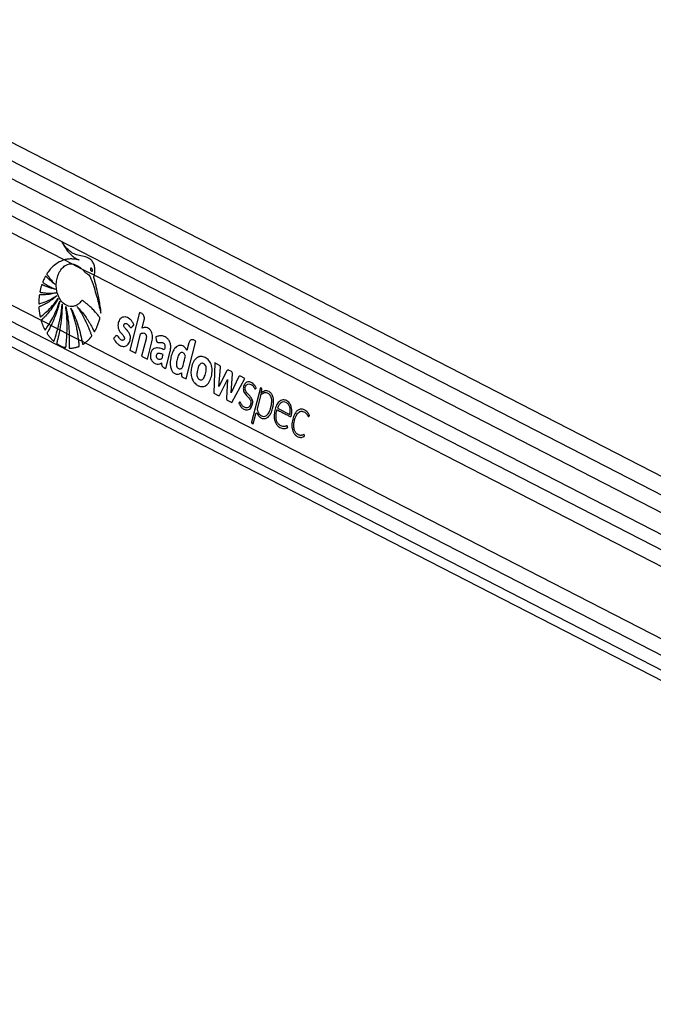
# Model space of a CAD drawing. Header units: millimetres. Extents: x 1508 to 17407, y 899 to 16320.
# Tile 48 of 60: x 12461 to 12916, y 6486 to 7193. Entities that reach past the tile are written whole.
import ezdxf

# ---------------------------------------------------------------- set-up
doc = ezdxf.new("R2010")
doc.units = ezdxf.units.MM
doc.header["$LTSCALE"] = 2

msp = doc.modelspace()

# ---------------------------------------------------------------- linework, layer by layer
at = {"color": 7, "linetype": 'Continuous', "lineweight": 25}
for p, q in [((13484.97, 6575.74), (12283.97, 7192.94)), ((13460.55, 6562.18), (12269.92, 7174.06)), ((12254.88, 7061.29), (13299.99, 6524.2)), ((12493.45, 7020.53), (12499.11, 7017.61)), ((12499.11, 7017.61), (12505.81, 7014.17)), ((12505.81, 7014.17), (12514.95, 7009.47)), ((12514.95, 7009.47), (13246.35, 6633.6)), ((12547.48, 6982.82), (12540.51, 6955.71)), ((12549.23, 6981.92), (12547.48, 6982.82)), ((12549.2, 6971.37), (12550.74, 6977.36)), ((12476.81, 6977.13), (12482.41, 6974.25)), ((12482.41, 6974.25), (12483.92, 6973.47)), ((12483.92, 6973.47), (12488.73, 6971)), ((12488.73, 6971), (12490.09, 6970.3)), ((12490.09, 6970.3), (12495.32, 6967.62)), ((12495.32, 6967.62), (12496.9, 6966.8)), ((12496.9, 6966.8), (12503.66, 6963.33)), ((12503.66, 6963.33), (12506.13, 6962.06)), ((12544.63, 6953.6), (12548.2, 6967.5)), ((12552.06, 6963.79), (12548.88, 6951.41)), ((12559.13, 6965.14), (12559.41, 6962.93)), ((12506.13, 6962.06), (12508.28, 6960.95)), ((12508.28, 6960.95), (13234.41, 6587.79)), ((12553, 6949.29), (12556.18, 6961.68)), ((12580.82, 6935), (12587.78, 6962.1)), ((12582.81, 6960.89), (12581.39, 6955.38)), ((12587.78, 6962.1), (12586.02, 6963.01)), ((12540.51, 6955.71), (12544.63, 6953.6)), ((12548.88, 6951.41), (12553, 6949.29)), ((12566.24, 6942.49), (12569.37, 6954.66)), ((12601.41, 6946.47), (12600.68, 6924.79)), ((12604.7, 6944.78), (12601.41, 6946.47)), ((12604.29, 6929.66), (12605.58, 6943.18)), ((12577.57, 6939.45), (12577.51, 6937.81)), ((12578.27, 6936.31), (12580.82, 6935)), ((12609.96, 6940.79), (12604.29, 6929.66)), ((12613.3, 6940.38), (12611.33, 6941.39)), ((12613.25, 6925.01), (12614.08, 6938.65)), ((12618.43, 6936.33), (12613.25, 6925.01)), ((12613.72, 6918.09), (12622.91, 6935.42)), ((12622.91, 6935.42), (12619.84, 6937)), ((12604.99, 6923.68), (12610.61, 6934.72)), ((12610.61, 6934.72), (12609.88, 6921.17)), ((12634.22, 6928.74), (12627.87, 6904.01)), ((12634.82, 6928.43), (12634.22, 6928.74)), ((12600.68, 6924.79), (12603.87, 6923.15)), ((12634.11, 6922.88), (12631.72, 6913.57)), ((12634.57, 6924.73), (12634.59, 6924.74)), ((12634.59, 6924.74), (12635.22, 6927.22)), ((12610.37, 6919.81), (12613.72, 6918.09)), ((12646.41, 6914.01), (12655.16, 6909.51)), ((12628.94, 6902.78), (12630.81, 6910.05)), ((12628.13, 6903.2), (12628.94, 6902.78))]:
    msp.add_line(p, q, dxfattribs=at)
at = {"color": 8, "linetype": 'Continuous', "lineweight": 25}
for p, q in [((12272.12, 7185.84), (13472.63, 6568.89)), ((12274.67, 7156.08), (13446.02, 6554.11)), ((12275.15, 7144.73), (13262.08, 6637.54)), ((12275.15, 7132.71), (12493.45, 7020.53)), ((12270.96, 7082.91), (12476.81, 6977.13)), ((12266.37, 7073.54), (13244.81, 6570.71)), ((12260.48, 7065.98), (13354.95, 6503.52))]:
    msp.add_line(p, q, dxfattribs=at)
at = {"color": 7, "linetype": 'Continuous', "lineweight": 25, "flags": 128}
msp.add_lwpolyline([(12630.81, 6910.05), (12630.89, 6910.25), (12631, 6910.41), (12631.13, 6910.52), (12631.29, 6910.58), (12631.44, 6910.58), (12631.6, 6910.51), (12631.73, 6910.39), (12631.84, 6910.23)], dxfattribs=at)
at = {"color": 7, "linetype": 'Continuous', "lineweight": 25}
for centre, radius, start, end in [((12591.54, 6945.98), 5.16, 100.32819, 105.02198), ((12595.4, 6939.12), 11.03, 198.5437, 202.31578), ((12610.93, 6940.45), 1.03, 66.62374, 160.49723), ((12612.29, 6938.88), 1.8, 352.59082, 55.98866), ((12619.44, 6936.03), 1.05, 67.26416, 163.50224), ((12634.19, 6927.55), 1.08, 342.05266, 54.49091), ((12635.54, 6922.55), 1.46, 133.48269, 167.05549), ((12637.89, 6921.48), 5.1, 53.8177, 61.46753), ((12628.55, 6903.78), 0.721, 162.05266, 234.49091)]:
    msp.add_arc(centre, radius, start, end, dxfattribs=at)
for points, knots in [([(12514.95, 7009.47), (12514.99, 7009.66), (12515.05, 7009.89), (12515.1, 7010.14), (12515.14, 7010.3), (12515.23, 7010.8), (12515.43, 7012.31), (12515.38, 7014.84), (12514.59, 7017.78), (12513.03, 7020.31), (12510.27, 7022.36), (12506.43, 7023.04), (12502.43, 7023.95), (12498.81, 7025.49), (12496.05, 7027.82), (12493.67, 7030.37), (12492.39, 7032.19), (12491.75, 7033.11)], [0, 0, 0, 0, 0.0128243, 0.0160293, 0.0176317, 0.0240423, 0.0497305, 0.1190583, 0.1883106, 0.2569438, 0.3409778, 0.4760744, 0.611696, 0.7174469, 0.8271337, 0.9131092, 1, 1, 1, 1]), ([(12491.75, 7033.11), (12492.81, 7031.27), (12494.92, 7027.6), (12498.34, 7023.88), (12501.05, 7021.89), (12502.55, 7021.11), (12503.44, 7020.72), (12503.9, 7020.58), (12504.12, 7020.52)], [0, 0, 0, 0, 0.325675, 0.650339, 0.822905, 0.91105, 0.955444, 1, 1, 1, 1]), ([(14349.74, 7024.23), (14336.17, 7016.69), (14253.93, 6971.03), (14102.51, 6887.51), (13826.41, 6735.82), (13342.45, 6470.86), (12809.83, 6179.92), (12415.5, 5964.66), (12298.07, 5900.55)], [0, 0, 0, 0, 0.019985, 0.121052, 0.22212, 0.424256, 0.828547, 1, 1, 1, 1]), ([(12493.45, 7020.53), (12492.19, 7020.08), (12489.66, 7019.17), (12486.27, 7016.8), (12483.82, 7014.41), (12482.47, 7012.74), (12481.91, 7011.99), (12481.63, 7011.6), (12481.34, 7011.16), (12481.05, 7010.82), (12480.9, 7010.5), (12480.87, 7010.29), (12480.91, 7010.06), (12481.06, 7009.8), (12481.26, 7009.53), (12481.45, 7009.3), (12481.85, 7008.79), (12482.43, 7007.96), (12483.56, 7006.53), (12484.99, 7004.78), (12486.19, 7003.49), (12486.79, 7002.84)], [0, 0, 0, 0, 0.170321, 0.3431, 0.494952, 0.561808, 0.579327, 0.59685, 0.614378, 0.63513, 0.645402, 0.650074, 0.654865, 0.666912, 0.680629, 0.691342, 0.70081, 0.750688, 0.800565, 0.900282, 1, 1, 1, 1]), ([(12504.12, 7020.52), (12503.25, 7020.68), (12501.5, 7021), (12498.83, 7021.2), (12496.13, 7021.13), (12494.34, 7020.73), (12493.45, 7020.53)], [0, 0, 0, 0, 0.2463843, 0.4937042, 0.7455442, 1, 1, 1, 1]), ([(12518.84, 6978.19), (12518.88, 6978.33), (12518.94, 6978.51), (12518.96, 6978.78), (12518.9, 6978.96), (12518.74, 6979.2), (12518.38, 6979.64), (12517.77, 6980.48), (12516.82, 6981.65), (12515.32, 6983.43), (12513.27, 6985.64), (12511.09, 6987.7), (12509.32, 6989.19), (12508.21, 6990.09), (12507.27, 6990.74), (12506.69, 6991.37), (12506.1, 6991.45), (12505.84, 6991.18), (12505.36, 6990.58), (12504.45, 6989.47), (12503.38, 6988.66), (12502.58, 6988.17), (12502.28, 6988), (12501.74, 6987.72), (12500.87, 6987.37), (12498.67, 6986.83), (12495.35, 6987.24), (12491.63, 6989.95), (12488.98, 6994.23), (12487.7, 6998.92), (12487.52, 7003.35), (12488.05, 7007.21), (12489.3, 7010.94), (12491.35, 7014.18), (12494.04, 7016.54), (12496.73, 7017.66), (12498.45, 7017.63), (12499.11, 7017.61)], [0, 0, 0, 0, 0.005222, 0.00705, 0.009524, 0.012096, 0.018903, 0.033777, 0.054996, 0.082593, 0.133161, 0.185648, 0.215166, 0.237428, 0.250526, 0.268263, 0.273769, 0.278869, 0.283861, 0.306281, 0.339443, 0.344858, 0.350272, 0.355686, 0.374083, 0.39607, 0.468653, 0.538305, 0.602711, 0.66846, 0.714341, 0.760165, 0.807683, 0.860647, 0.913453, 0.966526, 1, 1, 1, 1]), ([(12499.11, 7017.61), (12500.59, 7017.23), (12502.97, 7016.61), (12505.03, 7014.84), (12505.81, 7014.17)], [0, 0, 0, 0, 0.620885, 1, 1, 1, 1]), ([(12505.81, 7014.17), (12506.27, 7013.72), (12506.91, 7013.1), (12507.69, 7012.26), (12508.21, 7011.75), (12509.05, 7010.97), (12510.24, 7010.29), (12511.59, 7009.2), (12512.21, 7007.53), (12512.72, 7006.33), (12513.03, 7005.51), (12513.16, 7005.15), (12513.22, 7004.99), (12513.25, 7004.92), (12513.26, 7004.89), (12513.27, 7004.87), (12513.27, 7004.87), (12513.27, 7004.86), (12514.66, 7001.09), (12516, 6996.64), (12517.34, 6991.61), (12517.74, 6990.04), (12518.14, 6988.46), (12518.53, 6986.88), (12518.91, 6985.3), (12519.28, 6983.72), (12519.53, 6982.67), (12519.65, 6982.15)], [0, 0, 0, 0, 0.061385, 0.084428, 0.107288, 0.130191, 0.194029, 0.247865, 0.293247, 0.336626, 0.356113, 0.364687, 0.36846, 0.370119, 0.37085, 0.371171, 0.371312, 0.371375, 0.371424, 0.699593, 0.742663, 0.785721, 0.828754, 0.871748, 0.914688, 0.957557, 1, 1, 1, 1]), ([(12512.25, 7014.48), (12512.21, 7014.44), (12512.15, 7014.35), (12512.1, 7014.14), (12512.09, 7013.86), (12512.2, 7013.4), (12512.46, 7012.87), (12512.79, 7012.48), (12513.07, 7012.32), (12513.24, 7012.3), (12513.38, 7012.35), (12513.44, 7012.42), (12513.47, 7012.44)], [0, 0, 0, 0, 0.0544091, 0.1088312, 0.182979, 0.3048167, 0.5225509, 0.7536074, 0.8287429, 0.9044718, 0.9590243, 1, 1, 1, 1]), ([(12513.47, 7012.44), (12513.5, 7012.49), (12513.56, 7012.58), (12513.61, 7012.78), (12513.62, 7013.06), (12513.52, 7013.51), (12513.26, 7014.05), (12512.94, 7014.44), (12512.65, 7014.6), (12512.48, 7014.63), (12512.34, 7014.58), (12512.28, 7014.51), (12512.25, 7014.48)], [0, 0, 0, 0, 0.054059, 0.108137, 0.18149, 0.301977, 0.518461, 0.74882, 0.824555, 0.900875, 0.955234, 1, 1, 1, 1]), ([(12486.79, 7002.84), (12486.19, 7003.3), (12484.99, 7004.22), (12483.49, 7005.53), (12482.29, 7006.64), (12481.51, 7007.39), (12480.96, 7007.95), (12480.55, 7008.35), (12480.29, 7008.69), (12480.07, 7008.81), (12479.99, 7008.81), (12479.9, 7008.77), (12479.72, 7008.57), (12479.47, 7008.12), (12479.05, 7007.29), (12478.66, 7006.39), (12478.29, 7005.56), (12478.09, 7005.1), (12477.98, 7004.79), (12477.95, 7004.62), (12477.98, 7004.46), (12478.04, 7004.33), (12478.23, 7004.15), (12478.71, 7003.83), (12479.69, 7003.13), (12481.5, 7002.08), (12483.98, 7000.73), (12485.94, 6999.91), (12486.94, 6999.5)], [0, 0, 0, 0, 0.09576, 0.19152, 0.246759, 0.296659, 0.322491, 0.341821, 0.367138, 0.370982, 0.37465, 0.378607, 0.383429, 0.406829, 0.434289, 0.485454, 0.510376, 0.53143, 0.538666, 0.544529, 0.549036, 0.554037, 0.560031, 0.580165, 0.628108, 0.713988, 0.853414, 1, 1, 1, 1]), ([(12519.65, 6982.15), (12519.66, 6982.85), (12519.67, 6983.82), (12519.48, 6985.14), (12519.33, 6986.2), (12519.1, 6987.72), (12518.8, 6989.57), (12518.32, 6992.21), (12517.65, 6995.57), (12516.82, 6999.3), (12515.98, 7002.76), (12515.33, 7005.24), (12514.91, 7006.79), (12514.7, 7007.46), (12514.62, 7007.75), (12514.59, 7007.91), (12514.56, 7008), (12514.54, 7008.05), (12514.52, 7008.14), (12514.56, 7008.27), (12514.63, 7008.43), (12514.79, 7008.82), (12514.88, 7009.19), (12514.95, 7009.47)], [0, 0, 0, 0, 0.072987, 0.101721, 0.141523, 0.186708, 0.264189, 0.34167, 0.473093, 0.631062, 0.75172, 0.858594, 0.908141, 0.926881, 0.935038, 0.941371, 0.943446, 0.945805, 0.947814, 0.952903, 0.959258, 0.968238, 1, 1, 1, 1]), ([(12486.94, 6999.5), (12485.85, 6999.74), (12483.89, 7000.17), (12481.41, 7001), (12479.71, 7001.67), (12478.61, 7002.15), (12477.96, 7002.45), (12477.54, 7002.7), (12477.32, 7002.7), (12477.21, 7002.6), (12477.16, 7002.52), (12477.06, 7002.28), (12476.86, 7001.76), (12476.63, 7000.96), (12476.42, 7000.08), (12476.22, 6999.21), (12476.05, 6998.49), (12475.94, 6997.97), (12475.91, 6997.72), (12475.91, 6997.59), (12475.94, 6997.49), (12476, 6997.36), (12476.15, 6997.26), (12476.37, 6997.21), (12476.91, 6997.14), (12477.78, 6996.98), (12479.04, 6996.82), (12480.4, 6996.7), (12483.23, 6996.56), (12485.59, 6996.77), (12487.46, 6996.93)], [0, 0, 0, 0, 0.130262, 0.233617, 0.299768, 0.336789, 0.369447, 0.380584, 0.390293, 0.392933, 0.395825, 0.399941, 0.415813, 0.444971, 0.471103, 0.493456, 0.520924, 0.53476, 0.538753, 0.542051, 0.544892, 0.547529, 0.554863, 0.563496, 0.573591, 0.618893, 0.666575, 0.72277, 0.779183, 1, 1, 1, 1]), ([(12487.46, 6996.93), (12486.24, 6996.59), (12484.03, 6995.98), (12481.16, 6995.55), (12479.14, 6995.38), (12477.83, 6995.32), (12477, 6995.32), (12476.4, 6995.31), (12476.01, 6995.35), (12475.74, 6995.36), (12475.61, 6995.31), (12475.56, 6995.27), (12475.49, 6995.19), (12475.44, 6995.04), (12475.41, 6994.74), (12475.35, 6994.31), (12475.27, 6993.59), (12475.16, 6992.38), (12475.06, 6991.01), (12475.02, 6989.91), (12475.04, 6989.41), (12475.07, 6989.22), (12475.15, 6989.09), (12475.27, 6989.01), (12475.43, 6989.01), (12475.61, 6989.05), (12475.75, 6989.1), (12475.84, 6989.13), (12475.87, 6989.14), (12475.89, 6989.14), (12475.9, 6989.14), (12475.9, 6989.14), (12475.9, 6989.15), (12475.9, 6989.15), (12475.9, 6989.15), (12477.93, 6989.69), (12482.12, 6991.13), (12486.07, 6993.54), (12488.13, 6994.8)], [0, 0, 0, 0, 0.124268, 0.224134, 0.287391, 0.32581, 0.354668, 0.370117, 0.385225, 0.394173, 0.396313, 0.398354, 0.400352, 0.404874, 0.409569, 0.422064, 0.435864, 0.460943, 0.507806, 0.532673, 0.538552, 0.542987, 0.546573, 0.550039, 0.555782, 0.562197, 0.56788, 0.570235, 0.571223, 0.571646, 0.57183, 0.571911, 0.571946, 0.571962, 0.571969, 0.571974, 0.777422, 1, 1, 1, 1]), ([(12488.13, 6994.8), (12487.03, 6993.87), (12484.93, 6992.1), (12482.14, 6990.22), (12479.97, 6988.94), (12478.56, 6988.2), (12477.48, 6987.67), (12476.72, 6987.33), (12476.06, 6987.02), (12475.6, 6986.9), (12475.32, 6986.73), (12475.22, 6986.65), (12475.18, 6986.56), (12475.14, 6986.44), (12475.14, 6986.19), (12475.16, 6985.73), (12475.23, 6985), (12475.32, 6984.05), (12475.51, 6982.66), (12475.7, 6981.39), (12475.9, 6980.42), (12475.96, 6980.07), (12476.01, 6979.89), (12476.06, 6979.78), (12476.13, 6979.71), (12476.22, 6979.67), (12476.41, 6979.69), (12476.6, 6979.85), (12476.77, 6980), (12476.84, 6980.06), (12476.87, 6980.09), (12476.89, 6980.1), (12476.89, 6980.1), (12476.89, 6980.1), (12476.89, 6980.1), (12476.89, 6980.1), (12476.89, 6980.1), (12478.28, 6981.15), (12481.08, 6983.51), (12485.18, 6987.71), (12487.7, 6991.1), (12489, 6992.85)], [0, 0, 0, 0, 0.108949, 0.208094, 0.263111, 0.308423, 0.336747, 0.360079, 0.37671, 0.395394, 0.400258, 0.402679, 0.404737, 0.406695, 0.410739, 0.419483, 0.434414, 0.454793, 0.477277, 0.51983, 0.532788, 0.53826, 0.541373, 0.544322, 0.546268, 0.548762, 0.551547, 0.562359, 0.567025, 0.568834, 0.569564, 0.56987, 0.570002, 0.570059, 0.570085, 0.570096, 0.5701, 0.570104, 0.704082, 0.847381, 1, 1, 1, 1]), ([(12489, 6992.85), (12487.03, 6989.66), (12484.21, 6985.08), (12480.41, 6980.75), (12478.75, 6979.06), (12478.03, 6978.35), (12477.65, 6977.99), (12477.28, 6977.61), (12476.95, 6977.4), (12476.83, 6977.17), (12476.81, 6977.13)], [0, 0, 0, 0, 0.5396338, 0.7772556, 0.8819076, 0.9093295, 0.9367571, 0.9641907, 0.9928249, 1, 1, 1, 1]), ([(12482.41, 6974.25), (12483.31, 6975.77), (12485.26, 6979.04), (12487.88, 6984.56), (12489.38, 6988.7), (12490.14, 6990.79)], [0, 0, 0, 0, 0.298622, 0.646049, 1, 1, 1, 1]), ([(12490.14, 6990.79), (12489.31, 6987.75), (12487.66, 6981.68), (12485.17, 6976.21), (12483.92, 6973.47)], [0, 0, 0, 0, 0.500097, 1, 1, 1, 1]), ([(12488.73, 6971), (12489.44, 6973.8), (12490.89, 6979.57), (12491.53, 6985.62), (12491.86, 6988.73)], [0, 0, 0, 0, 0.486212, 1, 1, 1, 1]), ([(12491.86, 6988.73), (12491.78, 6985.62), (12491.62, 6979.39), (12490.6, 6973.33), (12490.09, 6970.3)], [0, 0, 0, 0, 0.500115, 1, 1, 1, 1]), ([(12494.42, 6986.96), (12495.09, 6983.67), (12496.43, 6977.07), (12496.74, 6970.23), (12496.9, 6966.8)], [0, 0, 0, 0, 0.500144, 1, 1, 1, 1]), ([(12495.32, 6967.62), (12495.4, 6970.76), (12495.58, 6977.25), (12494.81, 6983.66), (12494.42, 6986.96)], [0, 0, 0, 0, 0.484531, 1, 1, 1, 1]), ([(12498.1, 6985.86), (12499.83, 6982.16), (12503.3, 6974.76), (12505.19, 6966.29), (12506.13, 6962.06)], [0, 0, 0, 0, 0.5000027, 1, 1, 1, 1]), ([(12503.66, 6963.33), (12503.59, 6963.85), (12503.41, 6965.3), (12503.04, 6967.78), (12502.56, 6970.45), (12501.95, 6973.32), (12501.24, 6976.26), (12500.31, 6979.53), (12499.27, 6982.74), (12498.49, 6984.82), (12498.1, 6985.86)], [0, 0, 0, 0, 0.066205, 0.183788, 0.317485, 0.41147, 0.558603, 0.705732, 0.852863, 1, 1, 1, 1]), ([(12508.28, 6960.95), (12508.35, 6961), (12508.49, 6961.11), (12508.88, 6961.4), (12509.45, 6961.88), (12510.39, 6962.73), (12511.19, 6963.54), (12511.82, 6964.26), (12512.15, 6964.64), (12512.5, 6965.09), (12512.85, 6965.42), (12513.07, 6965.77), (12513.1, 6966.04), (12513.03, 6966.5), (12512.71, 6967.2), (12512.39, 6968.14), (12512.06, 6969.04), (12511.72, 6969.93), (12511.25, 6971.13), (12510.63, 6972.63), (12509.83, 6974.45), (12508.64, 6976.99), (12506.97, 6980.15), (12504.83, 6983.71), (12503.28, 6985.92), (12502.5, 6987.02)], [0, 0, 0, 0, 0.009773, 0.01955, 0.053503, 0.090987, 0.156953, 0.174231, 0.191508, 0.208784, 0.232016, 0.242885, 0.248402, 0.255249, 0.282679, 0.320214, 0.345703, 0.371192, 0.407907, 0.464935, 0.521963, 0.594639, 0.729773, 0.864843, 1, 1, 1, 1]), ([(12502.5, 6987.02), (12503.54, 6985.9), (12505.63, 6983.68), (12508.35, 6980.14), (12510.43, 6977.05), (12511.93, 6974.55), (12512.9, 6972.83), (12513.68, 6971.34), (12514.24, 6970.28), (12514.6, 6969.46), (12514.79, 6969.06), (12514.91, 6968.97), (12515, 6968.94), (12515.12, 6968.97), (12515.25, 6969.1), (12515.38, 6969.33), (12515.59, 6969.77), (12515.9, 6970.31), (12516.42, 6971.38), (12517.16, 6973.05), (12518.08, 6975.44), (12518.59, 6977.27), (12518.84, 6978.19)], [0, 0, 0, 0, 0.152817, 0.305598, 0.431743, 0.504493, 0.577242, 0.613253, 0.658131, 0.685771, 0.69446, 0.697026, 0.701153, 0.704888, 0.711447, 0.718643, 0.72912, 0.755836, 0.775879, 0.836896, 0.918475, 1, 1, 1, 1]), ([(12541.87, 6972.24), (12541.96, 6972.33), (12542.14, 6972.53), (12542.45, 6972.86), (12542.73, 6973.17), (12542.97, 6973.42), (12543.1, 6973.58), (12543.22, 6973.67), (12543.29, 6973.74), (12543.32, 6973.79), (12543.32, 6973.85), (12543.31, 6973.92), (12543.27, 6974.06), (12543.2, 6974.23), (12543.12, 6974.39), (12543.07, 6974.49), (12543.06, 6974.52), (12543.05, 6974.54), (12543.05, 6974.54), (12543.05, 6974.55), (12543.05, 6974.55), (12543.05, 6974.55), (12543.05, 6974.55), (12542.89, 6974.92), (12542.53, 6975.62), (12541.88, 6976.56), (12541.16, 6977.37), (12539.64, 6978.71), (12537.58, 6979.65), (12535.19, 6979.44), (12533.67, 6978.44), (12532.64, 6976.91), (12532.06, 6975.22), (12531.85, 6973.39), (12532.04, 6971.34), (12532.74, 6969.65), (12533.63, 6968.49), (12534.44, 6967.58), (12535.25, 6966.72), (12535.99, 6965.84), (12536.45, 6965.06), (12536.57, 6964.35), (12536.52, 6963.85), (12536.36, 6963.41), (12536.12, 6963.07), (12535.82, 6962.84), (12535.43, 6962.7), (12534.79, 6962.73), (12533.94, 6963.11), (12533.04, 6964), (12532.41, 6965.01), (12531.84, 6965.92), (12531.39, 6966.09), (12531.16, 6966.18)], [0, 0, 0, 0, 0.009933, 0.021428, 0.036586, 0.043256, 0.048496, 0.053293, 0.055328, 0.056685, 0.057709, 0.059012, 0.061578, 0.067091, 0.072433, 0.074295, 0.074963, 0.075223, 0.075331, 0.075377, 0.075396, 0.075405, 0.075409, 0.075412, 0.103996, 0.132573, 0.161198, 0.189781, 0.300288, 0.355354, 0.410313, 0.451904, 0.492398, 0.532427, 0.572388, 0.627017, 0.65651, 0.68584, 0.722817, 0.751197, 0.776739, 0.787339, 0.798404, 0.80906, 0.819367, 0.829737, 0.840332, 0.856561, 0.889067, 0.921966, 0.957477, 0.97857, 1, 1, 1, 1]), ([(12550.74, 6977.36), (12550.82, 6977.88), (12550.98, 6978.91), (12550.63, 6980.32), (12550.03, 6981.37), (12549.5, 6981.73), (12549.23, 6981.92)], [0, 0, 0, 0, 0.283705, 0.557917, 0.775026, 1, 1, 1, 1]), ([(12476.81, 6977.13), (12476.79, 6977.08), (12476.77, 6976.99), (12476.78, 6976.74), (12476.89, 6976.4), (12477.22, 6975.49), (12477.69, 6974.04), (12478.49, 6972.25), (12479, 6970.94), (12479.41, 6970.33), (12479.51, 6970.23), (12479.61, 6970.21), (12479.72, 6970.24), (12479.88, 6970.37), (12480.02, 6970.58), (12480.14, 6970.78), (12480.2, 6970.88), (12480.22, 6970.92), (12480.24, 6970.94), (12480.24, 6970.95), (12480.27, 6970.99), (12480.36, 6971.13), (12480.75, 6971.69), (12481.45, 6972.74), (12482.07, 6973.72), (12482.41, 6974.25)], [0, 0, 0, 0, 0.010366, 0.020725, 0.052864, 0.090993, 0.243433, 0.395954, 0.548431, 0.562036, 0.575764, 0.5847, 0.593626, 0.608753, 0.641664, 0.657954, 0.666098, 0.670171, 0.671189, 0.671698, 0.673734, 0.681878, 0.714456, 0.844777, 1, 1, 1, 1]), ([(12483.92, 6973.47), (12483.49, 6972.64), (12482.62, 6970.97), (12481.76, 6969.07), (12481.05, 6968.14), (12480.99, 6967.79), (12481.02, 6967.62), (12481.16, 6967.3), (12481.89, 6966.45), (12482.98, 6964.82), (12484.43, 6963.4), (12485.31, 6962.42), (12485.7, 6962.16), (12485.81, 6962.13), (12485.9, 6962.17), (12485.99, 6962.26), (12486.07, 6962.43), (12486.13, 6962.61), (12486.17, 6962.73), (12486.19, 6962.79), (12486.21, 6962.84), (12486.28, 6963.04), (12486.56, 6963.86), (12487.43, 6966.5), (12488.17, 6969.08), (12488.73, 6971)], [0, 0, 0, 0, 0.119599, 0.239199, 0.269097, 0.274693, 0.280325, 0.288703, 0.317521, 0.431149, 0.544878, 0.601687, 0.609718, 0.615038, 0.620407, 0.624976, 0.633832, 0.644165, 0.649323, 0.649646, 0.650935, 0.656093, 0.676725, 0.759262, 1, 1, 1, 1]), ([(12490.09, 6970.3), (12489.79, 6968.77), (12489.34, 6966.47), (12488.61, 6963.5), (12488.28, 6961.8), (12487.94, 6960.89), (12487.94, 6960.6), (12487.97, 6960.48), (12488.03, 6960.35), (12488.19, 6960.19), (12488.43, 6960.06), (12489, 6959.72), (12490.25, 6958.97), (12491.82, 6958.27), (12493.22, 6957.81), (12493.89, 6957.61), (12494.2, 6957.56), (12494.34, 6957.58), (12494.44, 6957.66), (12494.52, 6957.81), (12494.59, 6958.12), (12494.6, 6958.43), (12494.62, 6958.64), (12494.62, 6958.67), (12494.62, 6958.69), (12494.63, 6958.75), (12494.65, 6959), (12494.76, 6960), (12495.03, 6962.9), (12495.2, 6965.65), (12495.32, 6967.62)], [0, 0, 0, 0, 0.157954, 0.23689, 0.315827, 0.335557, 0.340312, 0.34417, 0.348015, 0.355304, 0.369895, 0.384388, 0.442354, 0.558411, 0.616366, 0.645357, 0.654969, 0.660514, 0.666113, 0.670902, 0.679415, 0.698775, 0.701184, 0.701259, 0.70156, 0.702764, 0.707582, 0.726851, 0.803941, 1, 1, 1, 1]), ([(12531.16, 6966.18), (12530.9, 6966.12), (12530.41, 6966.01), (12529.86, 6965.28), (12529.39, 6964.8), (12529.03, 6964.48), (12528.87, 6964.28), (12528.82, 6964.13), (12528.81, 6964.07), (12528.82, 6963.95), (12529.02, 6963.61), (12529.32, 6962.91), (12529.96, 6961.95), (12530.76, 6960.98), (12531.79, 6960.02), (12532.97, 6959.19), (12534.31, 6958.58), (12535.7, 6958.29), (12537.05, 6958.42), (12538.3, 6958.98), (12539.33, 6960), (12540.15, 6961.34), (12540.66, 6962.8), (12540.88, 6964.23), (12540.84, 6965.52), (12540.6, 6966.57), (12540.04, 6967.96), (12539.16, 6969.19), (12538.1, 6970.39), (12537.3, 6971.19), (12536.64, 6971.97), (12536.21, 6972.76), (12536.13, 6973.57), (12536.28, 6974.18), (12536.58, 6974.65), (12537.08, 6974.94), (12537.74, 6974.89), (12538.58, 6974.51), (12539.56, 6973.61), (12540.22, 6972.49), (12540.88, 6972), (12541.21, 6971.89), (12541.56, 6971.96), (12541.76, 6972.14), (12541.87, 6972.24)], [0, 0, 0, 0, 0.0226935, 0.0437687, 0.0651254, 0.0741052, 0.0817038, 0.0833114, 0.0846079, 0.0858086, 0.0903707, 0.111465, 0.1376482, 0.1725378, 0.205482, 0.2470289, 0.2889527, 0.3304574, 0.3713797, 0.4085198, 0.4449783, 0.4820391, 0.5188242, 0.5459772, 0.5729923, 0.599285, 0.6141098, 0.6736334, 0.7069358, 0.735471, 0.7605499, 0.7834668, 0.7961254, 0.8098728, 0.822722, 0.8348476, 0.8566123, 0.8796709, 0.9131375, 0.9588327, 0.9692417, 0.9789822, 0.9887727, 1, 1, 1, 1]), ([(12556.18, 6961.68), (12556.34, 6962.39), (12556.65, 6963.83), (12556.68, 6966.1), (12556.23, 6968.3), (12555.24, 6970.12), (12553.86, 6971.33), (12552.33, 6971.97), (12550.71, 6972.09), (12549.7, 6971.61), (12549.2, 6971.37)], [0, 0, 0, 0, 0.124448, 0.250146, 0.374778, 0.499816, 0.624786, 0.750232, 0.874855, 1, 1, 1, 1]), ([(12496.9, 6966.8), (12496.91, 6965.54), (12496.93, 6963), (12496.94, 6960.16), (12496.81, 6958.4), (12496.79, 6957.82), (12496.83, 6957.47), (12496.88, 6957.32), (12496.96, 6957.22), (12497.13, 6957.13), (12497.38, 6957.13), (12498.02, 6957.15), (12499.44, 6957.17), (12501.04, 6957.46), (12502.39, 6957.84), (12503.01, 6958.04), (12503.43, 6958.19), (12503.73, 6958.28), (12503.94, 6958.39), (12504.06, 6958.54), (12504.12, 6958.7), (12504.13, 6959.13), (12504.04, 6959.79), (12503.88, 6961.27), (12503.75, 6962.45), (12503.66, 6963.33)], [0, 0, 0, 0, 0.152684, 0.305369, 0.340596, 0.367817, 0.37606, 0.381713, 0.387396, 0.394216, 0.410961, 0.429958, 0.505975, 0.658211, 0.709786, 0.744443, 0.767826, 0.785241, 0.798332, 0.805307, 0.812349, 0.820076, 0.856446, 0.892543, 1, 1, 1, 1]), ([(12548.2, 6967.5), (12548.6, 6967.69), (12549.34, 6968.05), (12550.39, 6968.04), (12551.23, 6967.7), (12551.8, 6967.15), (12552.15, 6966.4), (12552.32, 6965.56), (12552.25, 6964.64), (12552.12, 6964.06), (12552.06, 6963.79)], [0, 0, 0, 0, 0.20075, 0.371353, 0.491267, 0.615204, 0.694596, 0.793687, 0.904539, 1, 1, 1, 1]), ([(12569.37, 6954.66), (12569.55, 6955.57), (12569.91, 6957.37), (12569.67, 6960.24), (12568.68, 6962.75), (12566.9, 6964.75), (12564.51, 6965.93), (12561.74, 6966.22), (12559.99, 6965.49), (12559.13, 6965.14)], [0, 0, 0, 0, 0.122899, 0.245993, 0.3688, 0.492261, 0.661688, 0.834247, 1, 1, 1, 1]), ([(12586.02, 6963.01), (12585.65, 6963.13), (12584.93, 6963.36), (12583.93, 6962.86), (12583.19, 6962.01), (12582.94, 6961.27), (12582.81, 6960.89)], [0, 0, 0, 0, 0.283705, 0.557917, 0.775026, 1, 1, 1, 1]), ([(12506.13, 6962.06), (12506.2, 6961.42), (12506.29, 6960.74), (12506.52, 6960.08), (12506.59, 6959.98), (12506.68, 6959.92), (12506.85, 6959.92), (12507.42, 6960.21), (12507.89, 6960.62), (12508.28, 6960.95)], [0, 0, 0, 0, 0.393663, 0.426729, 0.452538, 0.478488, 0.511189, 0.59913, 1, 1, 1, 1]), ([(12565.16, 6955.94), (12564.12, 6956.35), (12562.04, 6957.19), (12559.29, 6957.49), (12557.17, 6956.64), (12555.87, 6955.12), (12555.2, 6952.96), (12555.12, 6950.87), (12555.52, 6949.14), (12556.44, 6947.52), (12557.95, 6946.16), (12559.94, 6945.56), (12561.73, 6945.79), (12562.79, 6946.32), (12563.26, 6946.55)], [0, 0, 0, 0, 0.143245, 0.2863, 0.358562, 0.42973, 0.501653, 0.57333, 0.62118, 0.668883, 0.765222, 0.851094, 0.934425, 1, 1, 1, 1]), ([(12559.41, 6962.93), (12559.44, 6962.74), (12559.51, 6962.35), (12559.75, 6961.84), (12560.08, 6961.46), (12560.87, 6960.97), (12562.17, 6961.37), (12563.58, 6961.3), (12564.67, 6960.78), (12565.3, 6960.05), (12565.6, 6959.07), (12565.66, 6957.66), (12565.36, 6956.64), (12565.16, 6955.94)], [0, 0, 0, 0, 0.043693, 0.087035, 0.130805, 0.173871, 0.347703, 0.520641, 0.609431, 0.697904, 0.762047, 0.837472, 1, 1, 1, 1]), ([(12581.39, 6955.38), (12581.06, 6956.01), (12580.44, 6957.22), (12579.15, 6958.42), (12577.55, 6959.14), (12575.68, 6959.1), (12573.43, 6957.98), (12571.46, 6955.35), (12570.08, 6951.64), (12569.43, 6947.94), (12569.35, 6944.46), (12570.1, 6941.65), (12571.43, 6939.57), (12573.28, 6938.43), (12575.46, 6938.2), (12576.87, 6939.04), (12577.57, 6939.45)], [0, 0, 0, 0, 0.055174, 0.104924, 0.152121, 0.22113, 0.288785, 0.386404, 0.484076, 0.581734, 0.655206, 0.726559, 0.788721, 0.848695, 0.925084, 1, 1, 1, 1]), ([(12564.27, 6952.48), (12563.55, 6952.8), (12562.56, 6953.26), (12561.23, 6953.42), (12560.49, 6953.3), (12559.95, 6952.94), (12559.62, 6952.45), (12559.42, 6951.86), (12559.34, 6951.22), (12559.42, 6950.59), (12559.77, 6949.95), (12560.45, 6949.44), (12561.38, 6949.05), (12562.06, 6949.14), (12562.4, 6949.19)], [0, 0, 0, 0, 0.235346, 0.328382, 0.417623, 0.466597, 0.514368, 0.562572, 0.611927, 0.656748, 0.699407, 0.787981, 0.894127, 1, 1, 1, 1]), ([(12562.4, 6949.19), (12562.67, 6949.29), (12563.02, 6949.41), (12563.42, 6949.65), (12563.76, 6950.07), (12563.91, 6951.14), (12564.14, 6952), (12564.27, 6952.48)], [0, 0, 0, 0, 0.256542, 0.334859, 0.397753, 0.663702, 1, 1, 1, 1]), ([(12580.36, 6951.37), (12580.24, 6951.73), (12579.98, 6952.43), (12579.37, 6953.26), (12578.63, 6953.83), (12577.71, 6954.12), (12576.69, 6953.85), (12575.47, 6952.49), (12574.66, 6950.42), (12574.12, 6948.16), (12573.85, 6946.5), (12573.78, 6944.98), (12574.03, 6944.14), (12574.16, 6943.72)], [0, 0, 0, 0, 0.06701, 0.13381, 0.20062, 0.267957, 0.355127, 0.441557, 0.633595, 0.746498, 0.846357, 0.924443, 1, 1, 1, 1]), ([(12574.16, 6943.72), (12574.32, 6943.45), (12574.65, 6942.89), (12575.38, 6942.46), (12576.13, 6942.26), (12576.86, 6942.32), (12577.51, 6942.54), (12578.19, 6942.91), (12578.5, 6944.14), (12579.22, 6946.91), (12579.86, 6949.41), (12580.36, 6951.37)], [0, 0, 0, 0, 0.069768, 0.142093, 0.215677, 0.285558, 0.344021, 0.404727, 0.476993, 0.588013, 1, 1, 1, 1]), ([(12588.71, 6950.3), (12587.78, 6949.41), (12585.89, 6947.59), (12584.57, 6943.36), (12584.12, 6939.21), (12584.67, 6936.8), (12584.94, 6935.61)], [0, 0, 0, 0, 0.274692, 0.559989, 0.783639, 1, 1, 1, 1]), ([(12590.2, 6950.96), (12589.92, 6950.87), (12589.41, 6950.71), (12588.92, 6950.42), (12588.71, 6950.3)], [0, 0, 0, 0, 0.561208, 1, 1, 1, 1]), ([(12591.45, 6951.14), (12591.3, 6951.13), (12591.02, 6951.12), (12590.74, 6951.08), (12590.62, 6951.06)], [0, 0, 0, 0, 0.563954, 1, 1, 1, 1]), ([(12591.06, 6929.63), (12592.13, 6929.57), (12594.24, 6929.47), (12597.06, 6931.91), (12598.85, 6935.72), (12599.68, 6940.16), (12599.29, 6944.76), (12597.34, 6948.41), (12594.57, 6950.65), (12592.49, 6950.98), (12591.45, 6951.14)], [0, 0, 0, 0, 0.125115, 0.247908, 0.375235, 0.504206, 0.628862, 0.752358, 0.876174, 1, 1, 1, 1]), ([(12563.26, 6946.55), (12563.25, 6946.22), (12563.25, 6945.47), (12563.34, 6944.45), (12563.81, 6943.8), (12564.32, 6943.46), (12565.16, 6943.04), (12565.81, 6942.71), (12566.24, 6942.49)], [0, 0, 0, 0, 0.153808, 0.342505, 0.433346, 0.55862, 0.702766, 1, 1, 1, 1]), ([(12591.44, 6946.14), (12590.94, 6945.67), (12589.91, 6944.7), (12589.23, 6942.38), (12588.79, 6940.46), (12588.58, 6938.89), (12588.57, 6937.53), (12588.87, 6936.2), (12589.56, 6935.16), (12590.16, 6934.79), (12590.46, 6934.6)], [0, 0, 0, 0, 0.177898, 0.366935, 0.516404, 0.611742, 0.706498, 0.804316, 0.9008, 1, 1, 1, 1]), ([(12590.46, 6934.6), (12590.83, 6934.45), (12591.55, 6934.17), (12592.5, 6934.51), (12593.1, 6935.11), (12593.47, 6935.65), (12593.79, 6936.25), (12594.46, 6937.82), (12595.05, 6939.81), (12595.28, 6942.16), (12595.18, 6943.74), (12594.59, 6945.12), (12593.65, 6946.01), (12592.54, 6946.48), (12591.81, 6946.25), (12591.44, 6946.14)], [0, 0, 0, 0, 0.081409, 0.162225, 0.200498, 0.238876, 0.277459, 0.31571, 0.520186, 0.601428, 0.678877, 0.757677, 0.838992, 0.920897, 1, 1, 1, 1]), ([(12605.58, 6943.18), (12605.58, 6943.27), (12605.58, 6943.47), (12605.49, 6943.83), (12605.33, 6944.22), (12605.04, 6944.57), (12604.82, 6944.71), (12604.7, 6944.78)], [0, 0, 0, 0, 0.123461, 0.278128, 0.520216, 0.746513, 1, 1, 1, 1]), ([(12577.51, 6937.81), (12577.52, 6937.61), (12577.53, 6937.25), (12577.71, 6936.8), (12577.97, 6936.49), (12578.16, 6936.37), (12578.27, 6936.31)], [0, 0, 0, 0, 0.286382, 0.546973, 0.760274, 1, 1, 1, 1]), ([(12585.19, 6934.93), (12585.43, 6934.43), (12585.85, 6933.52), (12586.41, 6932.78), (12586.65, 6932.46)], [0, 0, 0, 0, 0.558522, 1, 1, 1, 1]), ([(12586.65, 6932.46), (12587.4, 6931.69), (12588.74, 6930.32), (12590.35, 6929.84), (12591.06, 6929.63)], [0, 0, 0, 0, 0.5561741, 1, 1, 1, 1]), ([(12630.66, 6927.93), (12630.8, 6928.04), (12630.95, 6928.16), (12631.06, 6928.36), (12631.08, 6928.4), (12631.08, 6928.47), (12631.06, 6928.59), (12630.95, 6928.93), (12630.56, 6929.63), (12629.84, 6930.82), (12628.75, 6931.83), (12627.53, 6932.53), (12626.35, 6932.91), (12625.1, 6932.93), (12623.93, 6932.47), (12622.97, 6931.57), (12622.29, 6930.37), (12621.88, 6928.95), (12621.83, 6927.3), (12622.49, 6925.12), (12624.19, 6923.08), (12625.94, 6921.45), (12626.98, 6919.75), (12627.41, 6918.28), (12627.16, 6916.59), (12626.4, 6915.17), (12625.31, 6914.32), (12624.15, 6914.12), (12623.09, 6914.39), (12622.15, 6914.9), (12621.31, 6915.63), (12620.58, 6916.57), (12620.1, 6917.47), (12619.84, 6918.11), (12619.67, 6918.33), (12619.54, 6918.41), (12619.36, 6918.42), (12619.16, 6918.29), (12618.98, 6918.06), (12618.82, 6917.91), (12618.73, 6917.83), (12618.7, 6917.78), (12618.7, 6917.76), (12618.7, 6917.74), (12618.72, 6917.65), (12618.78, 6917.51), (12618.85, 6917.35), (12619.03, 6916.99), (12619.21, 6916.58), (12619.43, 6916.19), (12619.53, 6916.02), (12619.57, 6915.95), (12619.59, 6915.92), (12619.6, 6915.9), (12619.6, 6915.9), (12619.61, 6915.9), (12619.61, 6915.89), (12619.61, 6915.89), (12620.09, 6915.11), (12621.29, 6913.79), (12623.19, 6912.81), (12624.94, 6912.69), (12626.42, 6913.2), (12627.17, 6914.13), (12627.55, 6914.6)], [0, 0, 0, 0, 0.010829, 0.011529, 0.012127, 0.013052, 0.015073, 0.017739, 0.03148, 0.057486, 0.093676, 0.119104, 0.147618, 0.175792, 0.203903, 0.22976, 0.253437, 0.276873, 0.303126, 0.330944, 0.388857, 0.451479, 0.474782, 0.49689, 0.525617, 0.553831, 0.580929, 0.608802, 0.631841, 0.654374, 0.676717, 0.699111, 0.721796, 0.731279, 0.734326, 0.737351, 0.740659, 0.746266, 0.752174, 0.757108, 0.75935, 0.759634, 0.759895, 0.760324, 0.760893, 0.764226, 0.768058, 0.77064, 0.785242, 0.791669, 0.794497, 0.795742, 0.796289, 0.79653, 0.796637, 0.796683, 0.796704, 0.796713, 0.79672, 0.846935, 0.89888, 0.932729, 0.96579, 1, 1, 1, 1]), ([(12628.61, 6918.79), (12628.3, 6919.8), (12627.67, 6921.82), (12625.76, 6923.68), (12624.25, 6925.21), (12623.37, 6926.8), (12623.13, 6928.07), (12623.28, 6929.11), (12623.58, 6929.9), (12624.02, 6930.56), (12624.78, 6931.23), (12625.93, 6931.53), (12627.22, 6931.18), (12628.2, 6930.59), (12628.98, 6929.84), (12629.61, 6929.01), (12629.95, 6928.13), (12630.27, 6927.84), (12630.39, 6927.79), (12630.49, 6927.8), (12630.58, 6927.84), (12630.63, 6927.9), (12630.66, 6927.93)], [0, 0, 0, 0, 0.124778, 0.249542, 0.369694, 0.4284, 0.481224, 0.514871, 0.548895, 0.583537, 0.618609, 0.693311, 0.768512, 0.830409, 0.866112, 0.922934, 0.969973, 0.977732, 0.984778, 0.989397, 0.994335, 1, 1, 1, 1]), ([(12603.87, 6923.15), (12603.99, 6923.11), (12604.21, 6923.01), (12604.54, 6923.11), (12604.8, 6923.35), (12604.93, 6923.57), (12604.99, 6923.68)], [0, 0, 0, 0, 0.286326, 0.544838, 0.757768, 1, 1, 1, 1]), ([(12609.88, 6921.17), (12609.88, 6921), (12609.87, 6920.69), (12609.96, 6920.28), (12610.13, 6919.97), (12610.29, 6919.86), (12610.37, 6919.81)], [0, 0, 0, 0, 0.300096, 0.558347, 0.763087, 1, 1, 1, 1]), ([(12631.72, 6913.57), (12631.8, 6913.14), (12632.01, 6912.09), (12632.71, 6910.42), (12633.98, 6908.93), (12635.69, 6908.12), (12637.6, 6908.12), (12639.45, 6909.43), (12640.7, 6911.53), (12641.5, 6913.9), (12642.05, 6916.33), (12642.41, 6918.96), (12642.14, 6921.73), (12640.92, 6923.78), (12639.35, 6924.96), (12637.65, 6925.25), (12635.99, 6924.76), (12635.02, 6924), (12634.53, 6923.61)], [0, 0, 0, 0, 0.0341043, 0.0840776, 0.1466221, 0.2087488, 0.2771046, 0.3496757, 0.4255835, 0.4843747, 0.5508468, 0.6216403, 0.6892904, 0.7575167, 0.8189958, 0.8793055, 0.9395155, 1, 1, 1, 1]), ([(12637.43, 6926.37), (12636.87, 6926.18), (12635.85, 6925.84), (12634.97, 6925.07), (12634.57, 6924.73)], [0, 0, 0, 0, 0.556875, 1, 1, 1, 1]), ([(12640.32, 6925.96), (12639.79, 6926.17), (12638.84, 6926.55), (12637.86, 6926.43), (12637.43, 6926.37)], [0, 0, 0, 0, 0.558316, 1, 1, 1, 1]), ([(12643.39, 6921.67), (12643.06, 6922.57), (12642.46, 6924.18), (12641.38, 6925.16), (12640.9, 6925.59)], [0, 0, 0, 0, 0.556758, 1, 1, 1, 1]), ([(12642.87, 6913.68), (12643.06, 6914.44), (12643.41, 6915.91), (12643.79, 6918.61), (12643.54, 6920.51), (12643.39, 6921.67)], [0, 0, 0, 0, 0.296442, 0.572275, 1, 1, 1, 1]), ([(12627.55, 6914.6), (12627.93, 6915.36), (12628.43, 6916.38), (12628.67, 6917.89), (12628.63, 6918.5), (12628.61, 6918.79)], [0, 0, 0, 0, 0.599205, 0.809031, 1, 1, 1, 1]), ([(12641.59, 6910.25), (12641.86, 6910.86), (12642.36, 6911.95), (12642.72, 6913.14), (12642.87, 6913.68)], [0, 0, 0, 0, 0.5539807, 1, 1, 1, 1]), ([(12646.05, 6912.9), (12646.08, 6912.88), (12646.12, 6912.86), (12646.17, 6912.84), (12646.19, 6912.83), (12646.2, 6912.82), (12646.2, 6912.82), (12646.2, 6912.82), (12646.2, 6912.82), (12646.2, 6912.82), (12646.2, 6912.82), (12646.2, 6912.82), (12646.75, 6912.54), (12647.84, 6911.98), (12649.47, 6911.14), (12651.11, 6910.3), (12652.53, 6909.56), (12653.82, 6908.91), (12654.76, 6908.34), (12655.44, 6908.04), (12655.75, 6907.92), (12655.9, 6907.95), (12656.06, 6908.09), (12656.2, 6908.37), (12656.32, 6908.84), (12656.44, 6909.62), (12656.61, 6910.58), (12656.7, 6911.8), (12656.67, 6913.25), (12656.44, 6914.66), (12656.07, 6915.86), (12655.65, 6916.8), (12654.95, 6917.91), (12653.46, 6919.39), (12650.99, 6920.31), (12648.06, 6919.47), (12645.91, 6916.79), (12644.61, 6913.38), (12644.02, 6909.98), (12644.04, 6906.9), (12644.61, 6904.35), (12645.68, 6902.1), (12646.74, 6901.14), (12647.29, 6900.65)], [0, 0, 0, 0, 0.002274, 0.003275, 0.003716, 0.003909, 0.003995, 0.004032, 0.004049, 0.004056, 0.004059, 0.004061, 0.004062, 0.046487, 0.088913, 0.131338, 0.173764, 0.199656, 0.232, 0.247975, 0.252209, 0.255508, 0.258705, 0.265314, 0.272848, 0.28454, 0.306465, 0.324317, 0.347624, 0.381446, 0.398309, 0.415265, 0.438718, 0.474805, 0.547218, 0.618869, 0.684204, 0.750636, 0.816426, 0.863262, 0.908332, 0.953113, 1, 1, 1, 1]), ([(12655.16, 6909.51), (12655.33, 6910.36), (12655.68, 6912.04), (12655.42, 6914.76), (12654.27, 6917), (12652.58, 6918.26), (12650.73, 6918.69), (12648.89, 6918.07), (12647.37, 6916.36), (12646.73, 6914.8), (12646.41, 6914.01)], [0, 0, 0, 0, 0.124213, 0.247775, 0.374538, 0.501893, 0.623019, 0.743733, 0.871569, 1, 1, 1, 1]), ([(12631.84, 6910.23), (12632.03, 6909.83), (12632.36, 6909.15), (12633.05, 6908.19), (12634.17, 6907.19), (12635.84, 6906.39), (12637.89, 6906.54), (12639.06, 6907.29), (12639.64, 6907.67)], [0, 0, 0, 0, 0.116144, 0.197588, 0.324338, 0.564652, 0.784003, 1, 1, 1, 1]), ([(12639.64, 6907.67), (12640.06, 6908.08), (12640.79, 6908.81), (12641.35, 6909.81), (12641.59, 6910.25)], [0, 0, 0, 0, 0.561458, 1, 1, 1, 1]), ([(12647.29, 6900.65), (12647.76, 6900.36), (12648.72, 6899.76), (12650.18, 6899.41), (12651.48, 6899.36), (12652.39, 6899.52), (12652.98, 6899.75), (12653.31, 6899.94), (12653.55, 6900.07), (12653.68, 6900.16), (12653.72, 6900.21), (12653.74, 6900.25), (12653.74, 6900.28), (12653.73, 6900.34), (12653.66, 6900.53), (12653.63, 6900.77), (12653.55, 6901.03), (12653.46, 6901.23), (12653.25, 6901.36), (12652.93, 6901.35), (12652.39, 6901.15), (12651.71, 6900.9), (12650.94, 6900.86), (12650.02, 6900.92), (12648.86, 6901.28), (12647.71, 6902.01), (12646.72, 6903.04), (12645.91, 6904.4), (12645.29, 6906.72), (12645.34, 6909.73), (12645.81, 6911.84), (12646.05, 6912.9)], [0, 0, 0, 0, 0.070766, 0.141748, 0.201106, 0.248035, 0.266451, 0.284809, 0.29667, 0.302127, 0.303721, 0.304907, 0.30596, 0.307193, 0.311035, 0.326616, 0.330017, 0.338587, 0.348792, 0.360366, 0.380977, 0.424679, 0.455917, 0.48711, 0.54945, 0.617591, 0.657564, 0.71666, 0.786611, 0.892608, 1, 1, 1, 1]), ([(12668.84, 6908.09), (12668.97, 6908.22), (12669.11, 6908.36), (12669.27, 6908.48), (12669.3, 6908.51), (12669.31, 6908.53), (12669.31, 6908.56), (12669.3, 6908.6), (12669.28, 6908.72), (12669.21, 6909.11), (12668.95, 6909.52), (12668.69, 6910), (12668.43, 6910.44), (12667.88, 6911.25), (12667.06, 6912.07), (12666.06, 6912.72), (12664.96, 6913.23), (12663.79, 6913.46), (12662.6, 6913.31), (12661.67, 6912.97), (12660.78, 6912.41), (12659.96, 6911.65), (12658.73, 6910.04), (12657.45, 6907.11), (12656.76, 6903.55), (12656.76, 6900.61), (12657.07, 6898.5), (12657.77, 6896.55), (12658.77, 6895.07), (12659.93, 6894.05), (12661.11, 6893.4), (12662.36, 6893.05), (12663.62, 6893.02), (12664.68, 6893.3), (12665.36, 6893.67), (12665.65, 6893.89), (12665.74, 6893.96), (12665.77, 6893.99), (12665.79, 6894.04), (12665.79, 6894.1), (12665.79, 6894.15), (12665.79, 6894.18)], [0, 0, 0, 0, 0.0137903, 0.0162974, 0.0168497, 0.0172844, 0.0177743, 0.01844, 0.0200661, 0.0261215, 0.0448039, 0.0553484, 0.0656335, 0.082788, 0.1297296, 0.1576289, 0.185603, 0.2368152, 0.2667667, 0.2965003, 0.3263416, 0.3566221, 0.3876915, 0.4817674, 0.5794716, 0.6274179, 0.6742204, 0.720724, 0.7691221, 0.807565, 0.8469167, 0.8865427, 0.9257955, 0.9642777, 0.9860576, 0.9933886, 0.9948115, 0.9958169, 0.9968035, 0.9980798, 1, 1, 1, 1]), ([(12665.79, 6894.18), (12665.78, 6894.29), (12665.75, 6894.53), (12665.65, 6894.81), (12665.55, 6895.01), (12665.47, 6895.12), (12665.36, 6895.17), (12665, 6895.16), (12664.61, 6894.81), (12664.03, 6894.64), (12663.57, 6894.53), (12663.15, 6894.51), (12662.65, 6894.51), (12661.92, 6894.62), (12660.77, 6895.14), (12659.54, 6896.26), (12658.42, 6898.25), (12657.99, 6901.05), (12658.28, 6904.12), (12659.04, 6906.98), (12660.05, 6909.27), (12661.25, 6910.79), (12662.34, 6911.56), (12663.36, 6911.85), (12664.11, 6911.84), (12665, 6911.65), (12666, 6911.21), (12666.95, 6910.38), (12667.56, 6909.6), (12667.94, 6909), (12668.15, 6908.54), (12668.31, 6908.23), (12668.44, 6908.08), (12668.57, 6908.01), (12668.71, 6908.02), (12668.8, 6908.07), (12668.84, 6908.09)], [0, 0, 0, 0, 0.008613, 0.01893, 0.023711, 0.027809, 0.031616, 0.035597, 0.067636, 0.079047, 0.101583, 0.119142, 0.125704, 0.15608, 0.199933, 0.257837, 0.315431, 0.393714, 0.47405, 0.554581, 0.631568, 0.681625, 0.730929, 0.764448, 0.795819, 0.812805, 0.864674, 0.909246, 0.935705, 0.955571, 0.971604, 0.978837, 0.985383, 0.98962, 0.99428, 1, 1, 1, 1])]:
    msp.add_open_spline(points, degree=3, knots=knots, dxfattribs=at)

doc.saveas('drawing.dxf')
